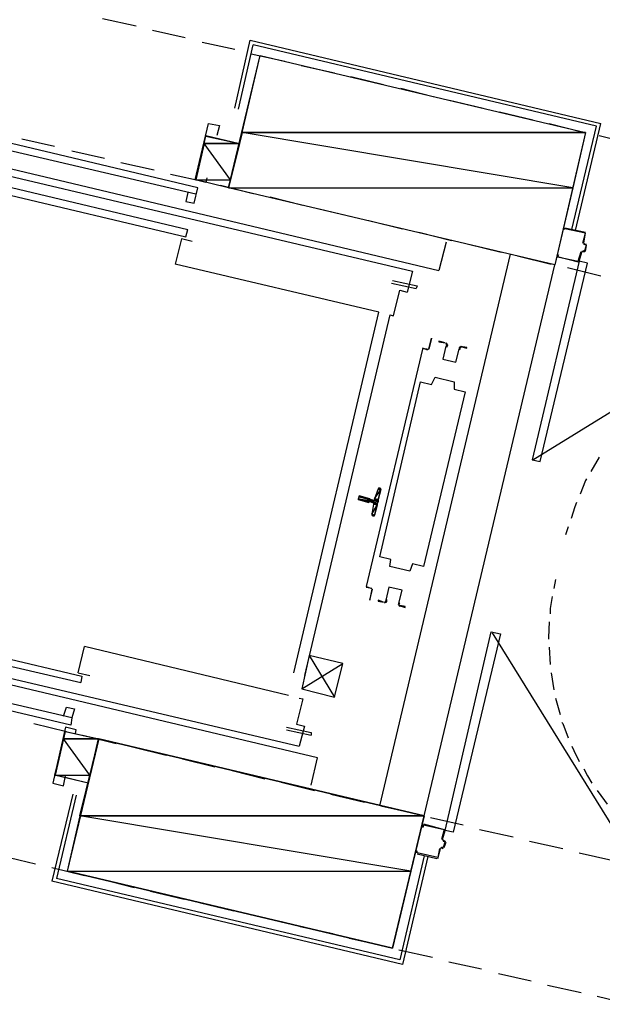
# Model space of a CAD drawing. Header units: feet. Extents: x -79 to 198, y -22 to 181.
# Tile 15 of 96: x 71 to 80, y 48 to 63. Entities that reach past the tile are written whole.
import ezdxf

# ---------------------------------------------------------------- set-up
doc = ezdxf.new("R2010")
doc.units = ezdxf.units.FT
for name, color, linetype in [('A-LINEA', 7, 'CONTINUOUS'), ('A-LINEA-FINA', 9, 'CONTINUOUS'), ('A-MURO-CONCRETO', 8, 'CONTINUOUS')]:
    doc.layers.add(name, color=color, linetype=linetype)

msp = doc.modelspace()

# ---------------------------------------------------------------- linework, layer by layer
at = {"layer": 'A-LINEA'}
for p, q in [((72.24, 62.7644), (72.7333, 62.6578)), ((72.9733, 62.5911), (73.4533, 62.4844)), ((73.7067, 62.4178), (74.1867, 62.3111)), ((74.1867, 61.4444), (74.4133, 62.4444)), ((74.24, 61.4311), (74.4533, 62.3778)), ((74.4133, 62.4444), (79.5733, 61.2178)), ((79.5067, 61.1778), (74.4533, 62.3778)), ((74.4267, 62.2444), (74.92, 62.1378)), ((75.16, 62.0711), (75.6533, 61.9644)), ((75.8933, 61.9111), (76.3733, 61.7911)), ((76.6267, 61.7378), (77.1067, 61.6178)), ((77.3467, 61.5644), (77.84, 61.4444)), ((78.08, 61.3911), (78.5733, 61.2711)), ((78.8133, 61.2178), (79.2933, 61.0978)), ((79.1467, 59.6578), (79.5067, 61.1778)), ((79.2, 59.6444), (79.5733, 61.2178)), ((73.6133, 60.1778), (70.08, 61.0044)), ((73.64, 60.2711), (70.1067, 61.1111)), ((79.5467, 61.0444), (80.0267, 60.9244)), ((69.28, 60.9378), (77.1867, 59.0578)), ((71.0533, 60.9911), (71.5333, 60.8844)), ((71.7867, 60.8178), (72.2667, 60.7111)), ((69.8133, 60.6978), (76.8, 59.0444)), ((72.5067, 60.6444), (73, 60.5378)), ((69.96, 60.4978), (73.4933, 59.6578)), ((73.24, 60.4711), (73.7333, 60.3644)), ((69.9333, 60.3911), (73.4667, 59.5511)), ((73.9733, 60.3111), (74.4533, 60.1911)), ((73.4933, 60.2044), (73.4667, 60.0711)), ((74.7067, 60.1378), (75.1867, 60.0178)), ((75.4267, 59.9644), (75.92, 59.8444)), ((76.16, 59.7911), (76.6533, 59.6711)), ((73.4667, 59.5511), (73.4933, 59.6578)), ((76.8933, 59.6178), (77.3733, 59.4978)), ((79.04, 59.6844), (79.3467, 59.6178)), ((79.04, 59.6711), (79.04, 59.6711)), ((77.2933, 59.4711), (77.1867, 59.0578)), ((77.6267, 59.4444), (78.1067, 59.3244)), ((79.32, 59.4444), (79.36, 59.4444)), ((79.3205, 59.4557), (79.3354, 59.4316)), ((79.3333, 59.4578), (79.3333, 59.4578)), ((76.32, 51.1778), (78.24, 59.2978)), ((78.3467, 59.2711), (78.84, 59.1511)), ((79.3046, 59.3372), (79.2805, 59.3224)), ((79.3333, 59.3244), (79.2933, 59.3378)), ((79.3333, 59.3378), (79.3333, 59.3378)), ((76.3067, 58.4444), (73.3067, 59.1511)), ((76.9733, 51.0311), (78.8933, 59.1378)), ((79.24, 59.1911), (79.24, 59.1911)), ((76.8, 59.0444), (76.72, 58.7378)), ((79.08, 59.0978), (79.5733, 58.9778)), ((76.4933, 58.8711), (76.8533, 58.7911)), ((75.0533, 53.1378), (76.3067, 58.4444)), ((76.4667, 58.4044), (75.2133, 53.0978)), ((78.5709, 56.2715), (82.1859, 58.4922)), ((76.9467, 57.8978), (76.9467, 57.8978)), ((79.5467, 56.3111), (79.4267, 56.0978)), ((76.2933, 55.8444), (76.24, 55.6978)), ((76.3179, 55.8439), (76.2942, 55.8304)), ((76.1733, 55.6978), (76.1733, 55.6978)), ((76.2267, 55.6711), (76.1733, 55.6844)), ((76.1733, 55.6578), (76.2133, 55.6444)), ((76.1733, 55.6444), (76.1733, 55.6444)), ((76.1867, 55.6978), (76.1867, 55.6978)), ((76.2267, 55.6178), (76.2, 55.4711)), ((76.2136, 55.4677), (76.2287, 55.445)), ((79.0933, 55.2844), (79.0533, 55.1644)), ((78.9067, 54.5111), (78.88, 54.3778)), ((76.2, 54.3778), (76.12, 54.3911)), ((68.4133, 53.9244), (71.9333, 53.0844)), ((68.3867, 53.8178), (71.92, 52.9911)), ((68.16, 53.6978), (75.1333, 52.0578)), ((80.2126, 50.1189), (77.9758, 53.724)), ((75.4, 51.8844), (68.1467, 53.6044)), ((71.88, 53.1378), (71.9733, 53.5244)), ((74.9733, 52.8044), (71.9733, 53.5244)), ((78.8133, 53.5111), (78.8267, 53.2578)), ((71.7733, 52.3644), (68.24, 53.2044)), ((71.7867, 52.4711), (68.2667, 53.2978)), ((75.1733, 52.8978), (75.7733, 53.2711)), ((71.88, 53.1378), (72.0533, 53.0978)), ((71.9333, 53.0844), (71.92, 52.9911)), ((78.84, 53.1378), (78.88, 52.8844)), ((75.1867, 52.7511), (75.0933, 52.3778)), ((75.1333, 52.7644), (75.1867, 52.7511)), ((78.9067, 52.7644), (78.9733, 52.5244)), ((71.6667, 52.4978), (71.7067, 52.6311)), ((71.2267, 52.3911), (71.7067, 52.2711)), ((74.9467, 52.3378), (75.3067, 52.2578)), ((71.5467, 51.6311), (71.6933, 52.2711)), ((71.9467, 52.2178), (72.44, 52.0978)), ((74.9467, 52.2978), (75.3067, 52.2178)), ((75.3067, 52.2578), (75.3067, 52.2178)), ((72.68, 52.0444), (73.1733, 51.9244)), ((73.4133, 51.8711), (73.8933, 51.7511)), ((75.3067, 51.4844), (75.4, 51.8844)), ((74.1467, 51.6978), (74.6267, 51.5778)), ((74.8667, 51.5244), (75.36, 51.4044)), ((71.8, 51.3511), (71.4933, 50.0711)), ((71.8533, 51.3378), (71.56, 50.1111)), ((75.6, 51.3511), (76.0933, 51.2311)), ((76.3333, 51.1778), (76.8133, 51.0711)), ((77.0667, 51.0044), (77.5467, 50.8978)), ((76.96, 50.8978), (76.96, 50.8978)), ((77.24, 50.6844), (77.28, 50.8178)), ((77.7867, 50.8311), (78.28, 50.7244)), ((77.2405, 50.6824), (77.2554, 50.6583)), ((77.2533, 50.6844), (77.2533, 50.6844)), ((77.2667, 50.5644), (77.2933, 50.6444)), ((78.52, 50.6578), (79.0133, 50.5511)), ((70.76, 50.4444), (71.2533, 50.3244)), ((76.9733, 50.4444), (76.6133, 48.9111)), ((76.8667, 50.4844), (76.8667, 50.4844)), ((76.8667, 50.4711), (77.16, 50.4044)), ((77.1733, 50.4044), (77.2133, 50.5511)), ((77.2379, 50.5639), (77.2139, 50.549)), ((77.2267, 50.5644), (77.2533, 50.5511)), ((77.2267, 50.5511), (77.2267, 50.5511)), ((77.2533, 50.5644), (77.2533, 50.5644)), ((79.2533, 50.4844), (79.7333, 50.3778)), ((77.1733, 50.4178), (77.1733, 50.4178)), ((71.4933, 50.2711), (71.9733, 50.1511)), ((76.6133, 48.9111), (71.56, 50.1111)), ((72.2267, 50.0978), (72.7067, 49.9778)), ((72.9467, 49.9244), (73.44, 49.8044)), ((73.68, 49.7511), (74.1733, 49.6311)), ((74.4133, 49.5778), (74.8933, 49.4711)), ((75.1467, 49.4044), (75.6267, 49.2978)), ((75.8667, 49.2311), (76.36, 49.1244)), ((76.6, 49.0578), (77.0933, 48.9511)), ((77.3333, 48.8844), (77.8133, 48.7778)), ((78.0667, 48.7111), (78.5467, 48.6044)), ((78.7867, 48.5378), (79.28, 48.4311)), ((79.52, 48.3778), (80.0133, 48.2578))]:
    msp.add_line(p, q, dxfattribs=at)
for points in [[(79.3467, 61.0844), (78.8933, 59.1378), (74.0933, 60.2711), (74.56, 62.2178), (79.3467, 61.0844)], [(73.7733, 60.4178), (73.76, 60.3511), (73.6, 60.3911), (73.8, 61.2178), (73.96, 61.1911), (73.92, 61.0444)], [(73.76, 61.0444), (74.2533, 60.9244), (74.0933, 60.2711), (73.6133, 60.3911)], [(73.4667, 60.0711), (73.5867, 60.0444), (73.64, 60.2711)], [(79.3067, 59.4578), (79.3467, 59.6044), (79.04, 59.6711), (79.0267, 59.6578), (79.0267, 59.6844)], [(79.32, 59.4578), (79.3467, 59.6044), (79.3467, 59.6044)], [(73.56, 59.4844), (73.4, 59.5244), (73.3067, 59.1511)], [(79.3067, 59.3511), (79.3333, 59.3378), (79.36, 59.4311), (79.32, 59.4444)], [(79.3467, 59.3378), (79.36, 59.4311), (79.36, 59.4311)], [(78.9333, 59.2711), (78.9333, 59.2844), (78.9467, 59.2844), (78.9333, 59.2578), (79.24, 59.1911), (79.28, 59.3378)], [(79.2533, 59.1911), (79.2933, 59.3244), (79.2933, 59.3244)], [(79.2533, 59.1911), (78.56, 56.2711), (78.68, 56.2444), (79.3733, 59.1644), (79.2533, 59.1911)], [(79.24, 59.1778), (78.9333, 59.2578), (78.9333, 59.2578)], [(76.5067, 58.9111), (76.8667, 58.8311), (76.8533, 58.7911)], [(76.4667, 58.4044), (76.52, 58.3911), (76.6133, 58.7644), (76.72, 58.7378)], [(77.0267, 57.8844), (76.9467, 57.9111), (77.04, 57.8978), (77.08, 58.0578), (77.04, 57.8978), (77.04, 57.8978)], [(77.28, 57.9911), (77.1867, 58.0178), (77.1867, 58.0044), (77.28, 57.9911)], [(77.2973, 57.9408), (77.3064, 57.9609), (77.2915, 57.9772)], [(77.3043, 57.9295), (77.3196, 57.963), (77.2947, 57.9901)], [(76.9467, 57.8978), (76.12, 54.4044), (76.2, 54.3778)], [(76.9467, 57.8978), (76.9467, 57.8978), (76.12, 54.4044), (76.12, 54.4044)], [(77.2931, 57.9435), (77.2476, 57.7509), (77.4402, 57.7053), (77.4858, 57.8979)], [(77.2931, 57.9435), (77.2476, 57.7509), (77.4402, 57.7053), (77.4858, 57.8979)], [(77.5207, 57.937), (77.4863, 57.9239), (77.4849, 57.8871)], [(77.5177, 57.924), (77.4971, 57.9161), (77.4962, 57.8941)], [(77.5067, 57.9378), (77.6, 57.9111), (77.6, 57.9244), (77.5067, 57.9378)], [(77.5733, 57.2711), (76.96, 54.6978), (76.8, 54.7378), (76.76, 54.6311), (76.4667, 54.6978), (76.48, 54.8044), (76.32, 54.8444), (76.92, 57.4178), (77.08, 57.3778), (77.1333, 57.4844), (77.4133, 57.4178), (77.4133, 57.3111), (77.5733, 57.2711)], [(79.36, 55.9911), (79.3467, 55.9644), (79.2667, 55.7644)], [(76.2267, 55.4444), (76.24, 55.4444), (76.3333, 55.8444), (76.32, 55.8578)], [(76.1733, 55.6978), (76.0133, 55.7378), (76, 55.6844), (76.16, 55.6444)], [(76.2395, 55.6198), (76.237, 55.635), (76.2246, 55.6439)], [(76.2287, 55.6716), (76.2438, 55.6741), (76.2528, 55.6865)], [(79.2133, 55.6444), (79.1867, 55.5778), (79.1333, 55.4044)], [(76.2, 54.3644), (76.2, 54.3644), (76.1733, 54.2178), (76.1733, 54.2044), (76.2133, 54.3644)], [(76.6003, 54.1587), (76.6458, 54.3513), (76.4531, 54.3969), (76.4075, 54.2043)], [(76.6003, 54.1587), (76.6458, 54.3513), (76.4531, 54.3969), (76.4075, 54.2043)], [(76.3733, 54.1778), (76.2933, 54.2044), (76.2933, 54.1911), (76.3733, 54.1778)], [(76.386, 54.1653), (76.4204, 54.1783), (76.4218, 54.2151)], [(76.3889, 54.1783), (76.4096, 54.1861), (76.4104, 54.2082)], [(78.8533, 54.2578), (78.8267, 54.0844), (78.8267, 54.0044)], [(76.6023, 54.1727), (76.5871, 54.1392), (76.612, 54.1121)], [(76.6, 54.1244), (76.6933, 54.0978), (76.6933, 54.1111), (76.6133, 54.1244)], [(76.6094, 54.1614), (76.6003, 54.1413), (76.6152, 54.125)], [(78.8133, 53.8844), (78.8, 53.6578), (78.8, 53.6311)], [(77.28, 50.8178), (77.96, 53.7378), (78.0933, 53.7111), (77.4, 50.7911), (77.28, 50.8178)], [(75.28, 53.3911), (75.6533, 52.7778), (75.7733, 53.2711), (75.28, 53.3911), (75.1733, 52.8978), (75.6533, 52.7778)], [(71.7067, 52.6311), (71.8267, 52.6044), (71.7867, 52.4711), (71.7733, 52.3644)], [(71.84, 52.2444), (71.8533, 52.2978), (71.6933, 52.3378), (71.5067, 51.5111), (71.6667, 51.4711), (71.6933, 51.6178)], [(75.0933, 52.3778), (75.2133, 52.3511), (75.1333, 52.0578)], [(79, 52.4044), (79.0133, 52.3911), (79.0933, 52.1778)], [(71.6933, 52.2711), (72.1867, 52.1644), (72.0267, 51.5111), (71.5467, 51.6311)], [(76.9733, 51.0311), (72.1867, 52.1644), (71.72, 50.2178), (76.5067, 49.0844), (76.9733, 51.0311)], [(79.1467, 52.0578), (79.1733, 51.9911), (79.2533, 51.8311)], [(79.32, 51.7244), (79.3733, 51.6178), (79.44, 51.5111)], [(79.52, 51.4044), (79.6267, 51.2578), (79.6667, 51.2044)], [(76.9467, 50.8978), (76.9467, 50.8711), (76.96, 50.8711), (76.96, 50.8978), (77.2667, 50.8311), (77.2267, 50.6844)], [(76.96, 50.9111), (77.2667, 50.8311), (77.2667, 50.8311)], [(77.2533, 50.6578), (77.28, 50.6578), (77.2533, 50.5644), (77.2267, 50.5644)], [(77.2533, 50.6711), (77.28, 50.6578), (77.28, 50.6578)], [(77.0267, 50.4311), (76.6533, 48.8444), (71.4933, 50.0711)], [(77.2, 50.5511), (77.1733, 50.4178), (76.8667, 50.4844), (76.8667, 50.5111), (76.8533, 50.5111), (76.8533, 50.4844)]]:
    msp.add_lwpolyline(points, dxfattribs=at)
at = {"layer": 'A-LINEA-FINA'}
for p, q in [((76.3333, 55.8311), (76.2933, 55.8444)), ((76.3333, 55.8444), (76.2933, 55.8444)), ((76.3333, 55.8444), (76.3067, 55.8578)), ((76.16, 55.6578), (76, 55.6844)), ((76.1733, 55.6978), (76.0133, 55.7378)), ((76.1733, 55.6844), (76.0133, 55.7244)), ((76.1733, 55.6978), (76.0133, 55.7244)), ((76.28, 55.6311), (76.2267, 55.6444)), ((76.2933, 55.6711), (76.24, 55.6844)), ((76.28, 55.6178), (76.2267, 55.6311)), ((76.24, 55.4578), (76.2, 55.4711)), ((76.24, 55.4578), (76.2, 55.4578)), ((76.24, 55.4444), (76.2133, 55.4578)), ((76.24, 55.4444), (76.2133, 55.4578)), ((76.24, 55.4444), (76.2133, 55.4444)), ((76.24, 55.4444), (76.2133, 55.4444)), ((76.24, 55.4444), (76.2267, 55.4444))]:
    msp.add_line(p, q, dxfattribs=at)
for points in [[(76.24, 55.6978), (76.3333, 55.8311), (76.2933, 55.8444), (76.24, 55.6978)], [(76.2933, 55.6844), (76.24, 55.6978), (76.3333, 55.8311), (76.2933, 55.6844)], [(76.2933, 55.8444), (76.3333, 55.8311), (76.3333, 55.8311), (76.2933, 55.8444)], [(76.3333, 55.8311), (76.3333, 55.8311), (76.2933, 55.8444), (76.3333, 55.8311)], [(76.3333, 55.8311), (76.2933, 55.8444), (76.3333, 55.8311), (76.3333, 55.8311), (76.3333, 55.8311)], [(76.3333, 55.8444), (76.3333, 55.8444), (76.2933, 55.8444), (76.3333, 55.8444)], [(76.3333, 55.8444), (76.2933, 55.8444), (76.3333, 55.8311), (76.3333, 55.8444), (76.3333, 55.8444)], [(76.2933, 55.8444), (76.3333, 55.8444), (76.3067, 55.8444), (76.2933, 55.8444)], [(76.3333, 55.8444), (76.3067, 55.8444), (76.3067, 55.8578), (76.3333, 55.8444), (76.3333, 55.8444)], [(76.3333, 55.8444), (76.3333, 55.8444), (76.3067, 55.8578), (76.3333, 55.8444)], [(76.3067, 55.8578), (76.3333, 55.8444), (76.3333, 55.8444), (76.3067, 55.8578)], [(76.3333, 55.8444), (76.3333, 55.8444), (76.3067, 55.8578), (76.3333, 55.8444)], [(76.3333, 55.8444), (76.3067, 55.8578), (76.32, 55.8578), (76.3333, 55.8444), (76.3333, 55.8444)], [(76.3067, 55.8578), (76.3333, 55.8444), (76.3333, 55.8444), (76.3067, 55.8578), (76.3067, 55.8578)], [(76.3067, 55.8444), (76.3333, 55.8444), (76.3333, 55.8444), (76.3067, 55.8444)], [(76, 55.6978), (76.2933, 55.6578), (76.0133, 55.7244), (76, 55.6978), (76, 55.6978)], [(76, 55.6844), (76.16, 55.6578), (76, 55.6978), (76, 55.6844), (76, 55.6844)], [(76, 55.6978), (76.16, 55.6578), (76.16, 55.6578), (76, 55.6978)], [(76.16, 55.6578), (76.16, 55.6578), (76, 55.6978), (76.16, 55.6578), (76.16, 55.6578)], [(76, 55.6978), (76.16, 55.6578), (76.16, 55.6578), (76, 55.6978)], [(76.16, 55.6578), (76.16, 55.6578), (76, 55.6978), (76.16, 55.6578), (76.16, 55.6578)], [(76.1733, 55.6578), (76.1733, 55.6578), (76, 55.6978), (76.1733, 55.6578)], [(76.1733, 55.6578), (76, 55.6978), (76.16, 55.6578), (76.1733, 55.6578), (76.1733, 55.6578)], [(76, 55.6978), (76.1733, 55.6578), (76.1733, 55.6578), (76, 55.6978)], [(76.1733, 55.6578), (76.1733, 55.6578), (76, 55.6978), (76.1733, 55.6578), (76.1733, 55.6578)], [(76, 55.6978), (76.1733, 55.6578), (76.1733, 55.6578), (76, 55.6978)], [(76.1733, 55.6578), (76.1733, 55.6578), (76, 55.6978), (76.1733, 55.6578), (76.1733, 55.6578)], [(76, 55.6978), (76.1733, 55.6578), (76.1733, 55.6578), (76, 55.6978)], [(76.1733, 55.6578), (76.1733, 55.6578), (76, 55.6978), (76.1733, 55.6578), (76.1733, 55.6578)], [(76.28, 55.6311), (76, 55.6978), (76.2933, 55.6578), (76.28, 55.6311)], [(76, 55.6844), (76.16, 55.6444), (76.16, 55.6444), (76, 55.6844)], [(76.16, 55.6444), (76.16, 55.6444), (76, 55.6844), (76.16, 55.6444), (76.16, 55.6444)], [(76.16, 55.6578), (76.16, 55.6578), (76, 55.6844), (76.16, 55.6578)], [(76.16, 55.6578), (76, 55.6844), (76.16, 55.6444), (76.16, 55.6578), (76.16, 55.6578)], [(76.0133, 55.7244), (76.1733, 55.6978), (76.0133, 55.7378), (76.0133, 55.7244)], [(76.0133, 55.7378), (76.1733, 55.6978), (76.1733, 55.6978), (76.0133, 55.7378), (76.0133, 55.7378)], [(76.0133, 55.7378), (76.1733, 55.6978), (76.1733, 55.6978), (76.0133, 55.7378)], [(76.1733, 55.6978), (76.1733, 55.6978), (76.0133, 55.7378), (76.1733, 55.6978), (76.1733, 55.6978)], [(76.0133, 55.7378), (76.1733, 55.6978), (76.1733, 55.6978), (76.0133, 55.7378)], [(76.1733, 55.6978), (76.1733, 55.6978), (76.0133, 55.7378), (76.1733, 55.6978), (76.1733, 55.6978)], [(76.0133, 55.7244), (76.1733, 55.6844), (76.1733, 55.6844), (76.0133, 55.7244)], [(76.1733, 55.6844), (76.1733, 55.6844), (76.0133, 55.7244), (76.1733, 55.6844), (76.1733, 55.6844)], [(76.0133, 55.7244), (76.1733, 55.6844), (76.1733, 55.6844), (76.0133, 55.7244)], [(76.1733, 55.6844), (76.1733, 55.6844), (76.0133, 55.7244), (76.1733, 55.6844), (76.1733, 55.6844)], [(76.0133, 55.7244), (76.1733, 55.6844), (76.1733, 55.6844), (76.0133, 55.7244)], [(76.1733, 55.6844), (76.1733, 55.6844), (76.0133, 55.7244), (76.1733, 55.6844)], [(76.0133, 55.7244), (76.1733, 55.6844), (76.1733, 55.6844), (76.0133, 55.7244), (76.0133, 55.7244)], [(76.1733, 55.6978), (76.1733, 55.6978), (76.0133, 55.7244), (76.1733, 55.6978)], [(76.1733, 55.6978), (76.0133, 55.7244), (76.1733, 55.6844), (76.1733, 55.6978), (76.1733, 55.6978)], [(76.2267, 55.6444), (76.28, 55.6311), (76.2133, 55.6444), (76.2267, 55.6444), (76.2267, 55.6444)], [(76.2133, 55.6444), (76.28, 55.6311), (76.28, 55.6311), (76.2133, 55.6444)], [(76.28, 55.6311), (76.28, 55.6311), (76.2133, 55.6444), (76.28, 55.6311), (76.28, 55.6311)], [(76.2267, 55.6711), (76.2933, 55.6711), (76.24, 55.6844), (76.2267, 55.6711), (76.2267, 55.6711)], [(76.2267, 55.6711), (76.2933, 55.6578), (76.2933, 55.6578), (76.2267, 55.6711)], [(76.2933, 55.6578), (76.2933, 55.6578), (76.2267, 55.6711), (76.2933, 55.6578), (76.2933, 55.6578)], [(76.2267, 55.6711), (76.2933, 55.6578), (76.2933, 55.6578), (76.2267, 55.6711)], [(76.2933, 55.6578), (76.2933, 55.6578), (76.2267, 55.6711), (76.2933, 55.6578), (76.2933, 55.6578)], [(76.2267, 55.6711), (76.2933, 55.6578), (76.2933, 55.6578), (76.2267, 55.6711)], [(76.2933, 55.6578), (76.2933, 55.6578), (76.2267, 55.6711), (76.2933, 55.6578), (76.2933, 55.6578)], [(76.2933, 55.6578), (76.2267, 55.6711), (76.2933, 55.6711), (76.2933, 55.6578)], [(76.2267, 55.6311), (76.28, 55.6311), (76.2267, 55.6444), (76.2267, 55.6311), (76.2267, 55.6311)], [(76.2267, 55.6444), (76.28, 55.6311), (76.28, 55.6311), (76.2267, 55.6444)], [(76.28, 55.6311), (76.28, 55.6311), (76.2267, 55.6444), (76.28, 55.6311), (76.28, 55.6311)], [(76.2267, 55.6444), (76.28, 55.6311), (76.28, 55.6311), (76.2267, 55.6444)], [(76.28, 55.6311), (76.28, 55.6311), (76.2267, 55.6444), (76.28, 55.6311), (76.28, 55.6311)], [(76.24, 55.6844), (76.2933, 55.6844), (76.24, 55.6978), (76.24, 55.6844), (76.24, 55.6844)], [(76.24, 55.6844), (76.2933, 55.6711), (76.2933, 55.6711), (76.24, 55.6844)], [(76.2933, 55.6711), (76.2933, 55.6711), (76.24, 55.6844), (76.2933, 55.6711), (76.2933, 55.6711)], [(76.24, 55.6844), (76.2933, 55.6711), (76.2933, 55.6711), (76.24, 55.6844)], [(76.2933, 55.6711), (76.2933, 55.6711), (76.24, 55.6844), (76.2933, 55.6711), (76.2933, 55.6711)], [(76.24, 55.6844), (76.2933, 55.6711), (76.2933, 55.6711), (76.24, 55.6844)], [(76.2933, 55.6711), (76.2933, 55.6711), (76.24, 55.6844), (76.2933, 55.6711)], [(76.24, 55.6844), (76.2933, 55.6711), (76.2933, 55.6711), (76.24, 55.6844), (76.24, 55.6844)], [(76.2933, 55.6711), (76.24, 55.6844), (76.2933, 55.6844), (76.2933, 55.6711)], [(76.2, 55.4711), (76.28, 55.6044), (76.2267, 55.6178), (76.2, 55.4711), (76.2, 55.4711)], [(76.24, 55.4578), (76.2, 55.4711), (76.28, 55.6044), (76.24, 55.4578)], [(76.2267, 55.6178), (76.28, 55.6178), (76.2267, 55.6311), (76.2267, 55.6178)], [(76.2267, 55.6311), (76.28, 55.6178), (76.28, 55.6178), (76.2267, 55.6311)], [(76.28, 55.6178), (76.28, 55.6178), (76.2267, 55.6311), (76.28, 55.6178)], [(76.28, 55.6178), (76.2267, 55.6311), (76.28, 55.6178), (76.28, 55.6178), (76.28, 55.6178)], [(76.2267, 55.6311), (76.28, 55.6178), (76.28, 55.6178), (76.2267, 55.6311)], [(76.28, 55.6178), (76.28, 55.6178), (76.2267, 55.6311), (76.28, 55.6178), (76.28, 55.6178)], [(76.28, 55.6178), (76.2267, 55.6311), (76.28, 55.6311), (76.28, 55.6178)], [(76.28, 55.6044), (76.2267, 55.6178), (76.28, 55.6178), (76.28, 55.6044)], [(76.2, 55.4578), (76.24, 55.4578), (76.2, 55.4711), (76.2, 55.4578)], [(76.2, 55.4711), (76.24, 55.4578), (76.24, 55.4578), (76.2, 55.4711), (76.2, 55.4711)], [(76.2133, 55.4578), (76.24, 55.4444), (76.2, 55.4578), (76.2133, 55.4578), (76.2133, 55.4578)], [(76.24, 55.4578), (76.24, 55.4578), (76.2, 55.4578), (76.24, 55.4578)], [(76.24, 55.4578), (76.2, 55.4578), (76.24, 55.4444), (76.24, 55.4578), (76.24, 55.4578)], [(76.2133, 55.4444), (76.24, 55.4444), (76.2133, 55.4578), (76.2133, 55.4444)], [(76.2133, 55.4578), (76.24, 55.4444), (76.24, 55.4444), (76.2133, 55.4578), (76.2133, 55.4578)], [(76.2267, 55.4444), (76.24, 55.4444), (76.2133, 55.4444), (76.2267, 55.4444)], [(76.2133, 55.4444), (76.24, 55.4444), (76.24, 55.4444), (76.2133, 55.4444), (76.2133, 55.4444)]]:
    msp.add_lwpolyline(points, dxfattribs=at)
at = {"layer": 'A-MURO-CONCRETO'}
for points in [[(74.56, 62.2178), (79.3467, 61.0844), (74.2933, 61.0844), (74.56, 62.2178), (74.56, 62.2178)], [(73.76, 61.0311), (74.2533, 60.9244), (73.7333, 60.9244), (73.76, 61.0311), (73.76, 61.0311)], [(74.2933, 61.0844), (74.0933, 60.2711), (79.16, 60.2711), (74.2933, 61.0844)], [(74.2933, 61.0844), (79.3467, 61.0844), (79.16, 60.2711), (74.2933, 61.0844), (74.2933, 61.0844)], [(73.7333, 60.9244), (73.6133, 60.3911), (74.12, 60.3911), (73.7333, 60.9244)], [(73.7333, 60.9244), (74.2533, 60.9244), (74.12, 60.3911), (73.7333, 60.9244), (73.7333, 60.9244)], [(73.6133, 60.3911), (74.12, 60.3911), (74.0933, 60.2711), (73.6133, 60.3911), (73.6133, 60.3911)], [(74.0933, 60.2711), (79.16, 60.2711), (78.8933, 59.1378), (74.0933, 60.2711), (74.0933, 60.2711)], [(71.6667, 52.1644), (71.5333, 51.6311), (72.0533, 51.6311), (71.6667, 52.1644)], [(71.6933, 52.2711), (72.1733, 52.1644), (71.6667, 52.1644), (71.6933, 52.2711), (71.6933, 52.2711)], [(71.6667, 52.1644), (72.1733, 52.1644), (72.0533, 51.6311), (71.6667, 52.1644), (71.6667, 52.1644)], [(72.1867, 52.1644), (76.9733, 51.0311), (71.9067, 51.0311), (72.1867, 52.1644), (72.1867, 52.1644)], [(71.5333, 51.6311), (72.0533, 51.6311), (72.0267, 51.5111), (71.5333, 51.6311), (71.5333, 51.6311)], [(71.9067, 51.0311), (71.72, 50.2178), (76.7733, 50.2178), (71.9067, 51.0311)], [(71.9067, 51.0311), (76.9733, 51.0311), (76.7733, 50.2178), (71.9067, 51.0311), (71.9067, 51.0311)], [(71.72, 50.2178), (76.7733, 50.2178), (76.5067, 49.0844), (71.72, 50.2178), (71.72, 50.2178)]]:
    msp.add_lwpolyline(points, dxfattribs=at)

doc.saveas('drawing.dxf')
